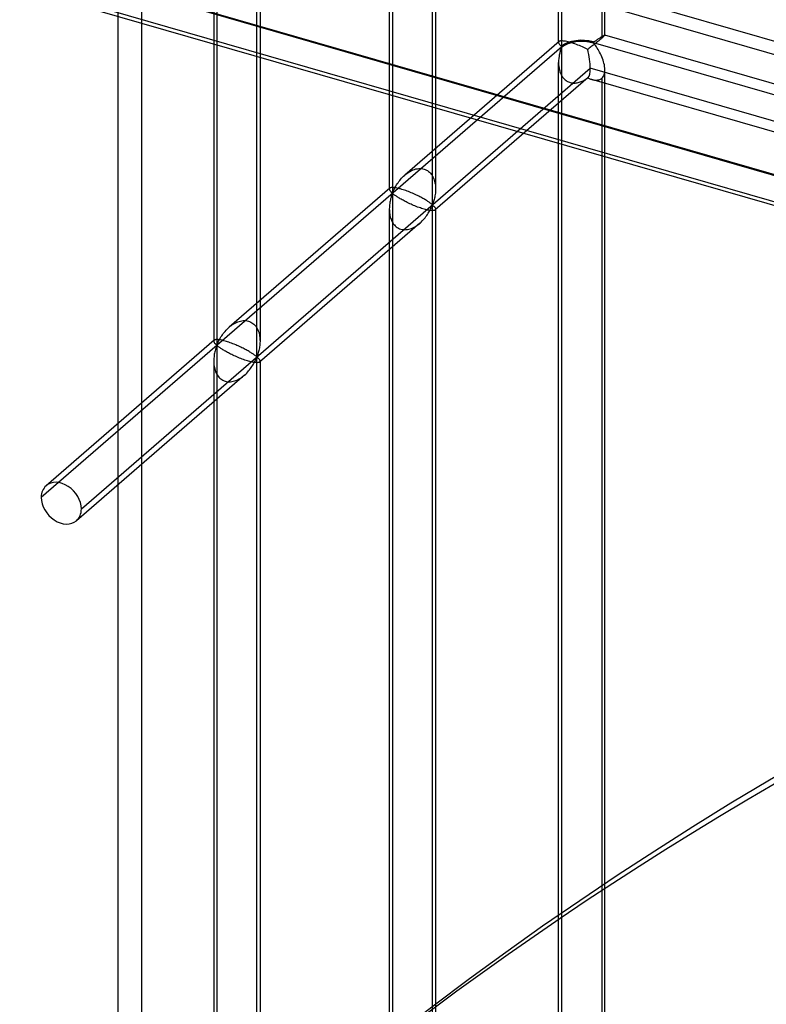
# Model space of a CAD drawing. Header units: millimetres. Extents: x -766 to 748, y -857 to 897.
# Tile 35 of 87: x -493 to -413, y 497 to 603. Entities that reach past the tile are written whole.
import ezdxf

# ---------------------------------------------------------------- set-up
doc = ezdxf.new("R2010")
doc.units = ezdxf.units.MM
doc.layers.add('MAIN-1', color=7, linetype='Continuous')
doc.layers.add('MAIN-2', color=7, linetype='Continuous')

msp = doc.modelspace()

# ---------------------------------------------------------------- linework, layer by layer
at = {"layer": 'MAIN-1'}
for p, q in [((497.56, 338.45), (-697.56, 683.45)), ((-680.24, 661.13), (480.24, 326.13))]:
    msp.add_line(p, q, dxfattribs=at)
at = {"layer": 'MAIN-2'}
for p, q in [((-480.24, 834.34), (-480.24, -326.13)), ((-482.74, -328.3), (-482.74, 832.17)), ((-434.81, 600.45), (-434.81, 796.63)), ((-435.15, 600.85), (-435.15, 794.98)), ((-430.15, 601.64), (-430.15, 794.19)), ((-430.48, 793.27), (-430.48, 601.31)), ((-453.11, 780.78), (-453.11, 584.6)), ((-453.45, 779.13), (-453.45, 585)), ((-448.78, 583.35), (-448.78, 779.53)), ((-448.45, 779.13), (-448.45, 585)), ((-472.09, 764.35), (-472.09, 568.17)), ((-467.76, 566.92), (-467.76, 763.1)), ((-472.42, 762.7), (-472.42, 568.57)), ((-467.42, 762.7), (-467.42, 568.57)), ((495.73, 337.54), (-690.73, 680.04)), ((482.74, 328.3), (-677.74, 663.3)), ((481.31, 328.63), (-674.83, 662.38)), ((-674.06, 658.93), (482.09, 325.18)), ((-430.81, 601.26), (-430.76, 601.29)), ((-430.76, 601.29), (-430.71, 601.32)), ((-430.71, 601.32), (-430.67, 601.35)), ((-430.67, 601.35), (-430.62, 601.38)), ((-430.62, 601.38), (-430.58, 601.41)), ((-430.58, 601.41), (-430.53, 601.44)), ((-430.48, 601.31), (-430.54, 601.26)), ((-430.53, 601.44), (-430.49, 601.47)), ((-430.49, 601.47), (-430.45, 601.49)), ((-430.42, 601.36), (-430.48, 601.31)), ((-430.45, 601.49), (-430.41, 601.52)), ((-430.37, 601.4), (-430.42, 601.36)), ((-430.41, 601.52), (-430.38, 601.54)), ((-430.38, 601.54), (-430.34, 601.56)), ((-430.32, 601.45), (-430.37, 601.4)), ((-430.34, 601.56), (-430.31, 601.58)), ((-430.28, 601.49), (-430.32, 601.45)), ((-430.31, 601.58), (-430.28, 601.59)), ((-430.28, 601.59), (-430.25, 601.61)), ((-430.24, 601.52), (-430.28, 601.49)), ((-430.25, 601.61), (-430.23, 601.62)), ((-430.21, 601.55), (-430.24, 601.52)), ((-430.23, 601.62), (-430.21, 601.63)), ((-430.21, 601.63), (-430.19, 601.64)), ((-430.19, 601.58), (-430.21, 601.55)), ((-430.19, 601.64), (-430.18, 601.64)), ((-430.17, 601.6), (-430.19, 601.58)), ((-430.18, 601.64), (-430.16, 601.65)), ((-430.16, 601.62), (-430.17, 601.6)), ((-430.16, 601.65), (-430.15, 601.65)), ((-430.15, 601.63), (-430.16, 601.62)), ((-430.15, 601.65), (-430.15, 601.65)), ((-430.15, 601.65), (-430.15, 601.65)), ((-430.15, 601.65), (-430.15, 601.65)), ((-430.15, 601.65), (-430.15, 601.64)), ((-384.68, 588.52), (-430.15, 601.65)), ((-430.15, 601.64), (-430.15, 601.64)), ((-430.15, 601.64), (-430.15, 601.64)), ((-430.15, 601.64), (-430.15, 601.63)), ((-434.81, 600.39), (-491.06, 551.68)), ((-435.1, 600.95), (-451.77, 586.51)), ((-435.14, 600.88), (-435.15, 600.86)), ((-435.15, 600.86), (-435.15, 600.84)), ((-435.15, 600.84), (-435.14, 600.8)), ((-435.13, 600.91), (-435.14, 600.9)), ((-435.14, 600.9), (-435.14, 600.88)), ((-435.14, 600.8), (-435.13, 600.76)), ((-435.12, 600.93), (-435.13, 600.91)), ((-435.13, 600.76), (-435.11, 600.73)), ((-435.1, 600.95), (-435.12, 600.93)), ((-435.11, 600.73), (-435.08, 600.69)), ((-435.07, 600.97), (-435.1, 600.95)), ((-435.08, 600.69), (-435.06, 600.64)), ((-435.04, 600.98), (-435.07, 600.97)), ((-435.06, 600.64), (-435.02, 600.6)), ((-434.99, 601), (-435.04, 600.98)), ((-435.02, 600.6), (-434.99, 600.56)), ((-434.94, 601.01), (-434.99, 601)), ((-434.99, 600.56), (-434.95, 600.52)), ((-434.95, 600.52), (-434.91, 600.49)), ((-434.87, 601.01), (-434.94, 601.01)), ((-434.91, 600.49), (-434.87, 600.46)), ((-434.85, 600.26), (-434.88, 600.19)), ((-434.79, 601.02), (-434.87, 601.01)), ((-434.87, 600.46), (-434.81, 600.45)), ((-434.81, 600.33), (-434.85, 600.26)), ((-434.81, 404.15), (-434.81, 600.33)), ((-434.71, 601.01), (-434.79, 601.02)), ((-434.61, 601), (-434.71, 601.01)), ((-434.51, 600.99), (-434.61, 601)), ((-434.39, 600.97), (-434.51, 600.99)), ((-434.27, 600.94), (-434.39, 600.97)), ((-434.13, 600.91), (-434.27, 600.94)), ((-434, 600.88), (-434.13, 600.91)), ((-433.85, 600.83), (-434, 600.88)), ((-433.7, 600.79), (-433.85, 600.83)), ((-433.55, 600.74), (-433.7, 600.79)), ((-433.39, 600.68), (-433.55, 600.74)), ((-433.23, 600.62), (-433.39, 600.68)), ((-433.06, 600.56), (-433.23, 600.62)), ((-432.9, 600.5), (-433.06, 600.56)), ((-432.74, 600.43), (-432.9, 600.5)), ((-432.58, 600.36), (-432.74, 600.43)), ((-432.43, 600.29), (-432.58, 600.36)), ((-432.28, 600.23), (-432.43, 600.29)), ((-432.14, 600.16), (-432.28, 600.23)), ((-431.83, 600.22), (-431.91, 600.16)), ((-431.74, 600.29), (-431.83, 600.22)), ((-431.65, 600.36), (-431.74, 600.29)), ((-431.56, 600.43), (-431.65, 600.36)), ((-431.47, 600.5), (-431.56, 600.43)), ((-431.38, 600.57), (-431.47, 600.5)), ((-431.4, 600.91), (-431.33, 600.92)), ((-431.4, 600.85), (746.4, 260.85)), ((-431.3, 600.7), (-431.4, 600.79)), ((-431.29, 600.64), (-431.38, 600.57)), ((-431.33, 600.92), (-431.29, 600.94)), ((-431.22, 600.59), (-431.3, 600.7)), ((-431.29, 600.94), (-431.24, 600.97)), ((-431.21, 600.71), (-431.29, 600.64)), ((-431.24, 600.97), (-431.2, 601)), ((-431.13, 600.48), (-431.22, 600.59)), ((-431.12, 600.78), (-431.21, 600.71)), ((-431.2, 601), (-431.15, 601.03)), ((-431.15, 601.03), (-431.1, 601.06)), ((-431.05, 600.36), (-431.13, 600.48)), ((-431.04, 600.84), (-431.12, 600.78)), ((-431.1, 601.06), (-431.05, 601.09)), ((-431.05, 601.09), (-431.01, 601.13)), ((-430.97, 600.22), (-431.05, 600.36)), ((-430.96, 600.91), (-431.04, 600.84)), ((-431.01, 601.13), (-430.96, 601.16)), ((-430.88, 600.08), (-430.97, 600.22)), ((-430.96, 601.16), (-430.91, 601.19)), ((-430.88, 600.97), (-430.96, 600.91)), ((-430.91, 601.19), (-430.86, 601.23)), ((-430.81, 601.03), (-430.88, 600.97)), ((-430.86, 601.23), (-430.81, 601.26)), ((-430.73, 601.09), (-430.81, 601.03)), ((-430.66, 601.15), (-430.73, 601.09)), ((-430.6, 601.21), (-430.66, 601.15)), ((-430.54, 601.26), (-430.6, 601.21)), ((-435.12, 599.17), (-435.13, 599.06)), ((-435.1, 599.27), (-435.12, 599.17)), ((-435.09, 599.38), (-435.1, 599.27)), ((-435.07, 599.48), (-435.09, 599.38)), ((-435.05, 599.58), (-435.07, 599.48)), ((-435.03, 599.68), (-435.05, 599.58)), ((-435.01, 599.77), (-435.03, 599.68)), ((-434.98, 599.86), (-435.01, 599.77)), ((-434.96, 599.95), (-434.98, 599.86)), ((-434.93, 600.04), (-434.96, 599.95)), ((-434.91, 600.12), (-434.93, 600.04)), ((-434.88, 600.19), (-434.91, 600.12)), ((-432, 600.09), (-432.14, 600.16)), ((-431.91, 600.16), (-432, 600.09)), ((-430.79, 599.93), (-430.88, 600.08)), ((-430.71, 599.78), (-430.79, 599.93)), ((-430.63, 599.62), (-430.71, 599.78)), ((-430.55, 599.46), (-430.63, 599.62)), ((-430.48, 599.29), (-430.55, 599.46)), ((-430.41, 599.12), (-430.48, 599.29)), ((-435.14, 598.84), (-435.15, 598.73)), ((-435.15, 598.73), (-435.15, 598.62)), ((-435.15, 404.55), (-435.15, 598.68)), ((-435.15, 598.62), (-435.14, 598.51)), ((-435.13, 599.06), (-435.14, 598.95)), ((-435.14, 598.95), (-435.14, 598.84)), ((-435.14, 598.51), (-435.14, 598.41)), ((-435.14, 598.41), (-435.13, 598.3)), ((-435.13, 598.3), (-435.11, 598.2)), ((-435.11, 598.2), (-435.1, 598.09)), ((-435.1, 598.09), (-435.08, 597.99)), ((-430.34, 598.94), (-430.41, 599.12)), ((-430.29, 598.77), (-430.34, 598.94)), ((-430.24, 598.6), (-430.29, 598.77)), ((-430.2, 598.42), (-430.24, 598.6)), ((-430.17, 598.25), (-430.2, 598.42)), ((-430.16, 598.07), (-430.17, 598.25)), ((-430.15, 597.9), (-430.16, 598.07)), ((-486.73, 550.43), (-431.73, 598.06)), ((-431.96, 597.06), (-448.49, 582.74)), ((-435.08, 597.99), (-435.05, 597.88)), ((-435.05, 597.88), (-435.03, 597.78)), ((-435.03, 597.78), (-435, 597.68)), ((-435, 597.68), (-434.96, 597.58)), ((-434.96, 597.58), (-434.92, 597.48)), ((-434.92, 597.48), (-434.87, 597.38)), ((-434.87, 597.38), (-434.82, 597.29)), ((-434.82, 597.29), (-434.77, 597.19)), ((-434.77, 597.19), (-434.71, 597.11)), ((-434.71, 597.11), (-434.65, 597.02)), ((-434.65, 597.02), (-434.58, 596.94)), ((-432.09, 596.96), (-432, 597.03)), ((-432, 597.03), (-431.93, 596.99)), ((697.56, 272.06), (-431.73, 598.06)), ((-430.48, 596.98), (-430.38, 597.08)), ((-430.38, 597.08), (-430.29, 597.21)), ((-430.29, 597.21), (-430.23, 597.36)), ((-430.23, 597.36), (-430.18, 597.53)), ((-430.18, 597.53), (-430.16, 597.71)), ((-430.16, 597.71), (-430.15, 597.9)), ((-430.15, 405.34), (-430.15, 597.89)), ((-434.58, 596.94), (-434.5, 596.87)), ((-434.5, 596.87), (-434.43, 596.8)), ((-434.43, 596.8), (-434.34, 596.74)), ((-434.34, 596.74), (-434.26, 596.68)), ((-434.26, 596.68), (-434.17, 596.63)), ((-434.17, 596.63), (-434.08, 596.58)), ((-434.08, 596.58), (-433.98, 596.55)), ((-433.98, 596.55), (-433.88, 596.51)), ((-433.88, 596.51), (-433.78, 596.49)), ((-433.78, 596.49), (-433.68, 596.47)), ((-433.68, 596.47), (-433.57, 596.46)), ((-433.57, 596.46), (-433.47, 596.46)), ((-433.47, 596.46), (-433.36, 596.46)), ((-433.36, 596.46), (-433.25, 596.47)), ((-433.25, 596.47), (-433.14, 596.49)), ((-433.14, 596.49), (-433.03, 596.51)), ((-433.03, 596.51), (-432.92, 596.54)), ((-432.92, 596.54), (-432.81, 596.58)), ((-432.81, 596.58), (-432.7, 596.62)), ((-432.7, 596.62), (-432.59, 596.66)), ((-432.59, 596.66), (-432.49, 596.71)), ((-432.49, 596.71), (-432.39, 596.77)), ((-432.39, 596.77), (-432.29, 596.83)), ((-432.29, 596.83), (-432.19, 596.89)), ((-432.19, 596.89), (-432.09, 596.96)), ((-431.93, 596.99), (-431.85, 596.96)), ((-431.85, 596.96), (-431.77, 596.92)), ((-431.77, 596.92), (-431.7, 596.89)), ((-431.7, 596.89), (-431.62, 596.87)), ((-431.62, 596.87), (-431.54, 596.84)), ((-431.54, 596.84), (-431.45, 596.82)), ((-386.07, 583.72), (-431.54, 596.84)), ((-431.45, 596.82), (-431.35, 596.8)), ((-431.35, 596.8), (-431.26, 596.78)), ((-431.26, 596.78), (-431.17, 596.78)), ((-431.17, 596.78), (-431.08, 596.77)), ((-431.08, 596.77), (-430.99, 596.78)), ((-430.99, 596.78), (-430.91, 596.79)), ((-430.91, 596.79), (-430.83, 596.8)), ((-430.83, 596.8), (-430.75, 596.82)), ((-430.75, 596.82), (-430.68, 596.85)), ((-430.68, 596.85), (-430.61, 596.89)), ((-430.61, 596.89), (-430.54, 596.93)), ((-430.54, 596.93), (-430.48, 596.98)), ((-430.48, 596.98), (-430.48, 405.01)), ((-452.01, 586.29), (-451.9, 586.4)), ((-451.9, 586.4), (-451.78, 586.5)), ((-451.78, 586.5), (-451.66, 586.6)), ((-451.66, 586.6), (-451.54, 586.7)), ((-451.54, 586.7), (-451.41, 586.79)), ((-451.41, 586.79), (-451.28, 586.87)), ((-451.28, 586.87), (-451.14, 586.95)), ((-451.14, 586.95), (-451, 587.02)), ((-451, 587.02), (-450.85, 587.08)), ((-450.85, 587.08), (-450.71, 587.13)), ((-450.71, 587.13), (-450.56, 587.17)), ((-450.56, 587.17), (-450.41, 587.2)), ((-450.41, 587.2), (-450.26, 587.22)), ((-450.26, 587.22), (-450.11, 587.22)), ((-450.11, 587.22), (-449.97, 587.22)), ((-449.97, 587.22), (-449.83, 587.2)), ((-449.83, 587.2), (-449.69, 587.16)), ((-449.69, 587.16), (-449.56, 587.12)), ((-449.56, 587.12), (-449.44, 587.06)), ((-449.44, 587.06), (-449.32, 586.99)), ((-449.32, 586.99), (-449.2, 586.91)), ((-449.2, 586.91), (-449.1, 586.82)), ((-449.1, 586.82), (-449, 586.72)), ((-449, 586.72), (-448.91, 586.61)), ((-448.91, 586.61), (-448.83, 586.49)), ((-448.83, 586.49), (-448.76, 586.37)), ((-448.76, 586.37), (-448.69, 586.24)), ((-452.8, 585.21), (-452.73, 585.33)), ((-452.73, 585.33), (-452.66, 585.45)), ((-452.66, 585.45), (-452.58, 585.57)), ((-452.58, 585.57), (-452.5, 585.69)), ((-452.5, 585.69), (-452.41, 585.81)), ((-452.41, 585.81), (-452.32, 585.93)), ((-452.32, 585.93), (-452.22, 586.05)), ((-452.22, 586.05), (-452.12, 586.17)), ((-452.12, 586.17), (-452.01, 586.29)), ((-448.69, 586.24), (-448.63, 586.1)), ((-448.63, 586.1), (-448.59, 585.97)), ((-448.59, 585.97), (-448.55, 585.83)), ((-448.55, 585.83), (-448.52, 585.69)), ((-448.52, 585.69), (-448.49, 585.55)), ((-448.49, 585.55), (-448.47, 585.41)), ((-448.47, 585.41), (-448.46, 585.26)), ((-453.4, 585.1), (-470.74, 570.08)), ((-453.44, 585.03), (-453.45, 585.01)), ((-453.45, 585.01), (-453.45, 585)), ((-453.45, 585), (-453.44, 584.96)), ((-453.43, 585.07), (-453.44, 585.05)), ((-453.44, 585.05), (-453.44, 585.03)), ((-453.44, 584.96), (-453.43, 584.93)), ((-453.42, 585.08), (-453.43, 585.07)), ((-453.43, 584.93), (-453.42, 584.9)), ((-453.4, 585.1), (-453.42, 585.08)), ((-453.42, 584.9), (-453.4, 584.87)), ((-453.38, 585.12), (-453.4, 585.1)), ((-453.4, 584.87), (-453.38, 584.83)), ((-453.35, 585.13), (-453.38, 585.12)), ((-453.38, 584.83), (-453.35, 584.8)), ((-453.31, 585.15), (-453.35, 585.13)), ((-453.35, 584.8), (-453.33, 584.76)), ((-453.33, 584.76), (-453.3, 584.73)), ((-453.26, 585.16), (-453.31, 585.15)), ((-453.3, 584.73), (-453.26, 584.69)), ((-453.21, 585.16), (-453.26, 585.16)), ((-453.26, 584.69), (-453.23, 584.66)), ((-453.23, 584.66), (-453.2, 584.63)), ((-453.2, 584.29), (-453.23, 584.19)), ((-453.14, 585.17), (-453.21, 585.16)), ((-453.2, 584.63), (-453.16, 584.6)), ((-453.16, 584.39), (-453.2, 584.29)), ((-453.16, 584.6), (-453.11, 584.6)), ((-453.11, 584.48), (-453.16, 584.39)), ((-453.07, 585.17), (-453.14, 585.17)), ((-453.11, 584.6), (-453.06, 584.69)), ((-453.06, 584.48), (-453.11, 584.48)), ((-453.11, 584.48), (-453.11, 388.3)), ((-452.99, 585.16), (-453.07, 585.17)), ((-453.06, 584.69), (-453.02, 584.78)), ((-453.02, 584.45), (-453.06, 584.48)), ((-453.02, 584.78), (-452.97, 584.88)), ((-452.97, 584.42), (-453.02, 584.45)), ((-452.9, 585.15), (-452.99, 585.16)), ((-452.97, 584.88), (-452.92, 584.99)), ((-452.93, 584.39), (-452.97, 584.42)), ((-452.87, 584.35), (-452.93, 584.39)), ((-452.92, 584.99), (-452.86, 585.1)), ((-452.8, 585.14), (-452.9, 585.15)), ((-452.81, 584.31), (-452.87, 584.35)), ((-452.86, 585.1), (-452.8, 585.21)), ((-452.75, 584.26), (-452.81, 584.31)), ((-452.7, 585.12), (-452.8, 585.14)), ((-452.68, 584.22), (-452.75, 584.26)), ((-452.59, 585.1), (-452.7, 585.12)), ((-452.47, 585.07), (-452.59, 585.1)), ((-452.35, 585.04), (-452.47, 585.07)), ((-452.22, 585.01), (-452.35, 585.04)), ((-452.08, 584.97), (-452.22, 585.01)), ((-451.95, 584.92), (-452.08, 584.97)), ((-451.81, 584.88), (-451.95, 584.92)), ((-451.66, 584.83), (-451.81, 584.88)), ((-451.51, 584.77), (-451.66, 584.83)), ((-451.37, 584.72), (-451.51, 584.77)), ((-451.22, 584.66), (-451.37, 584.72)), ((-451.08, 584.6), (-451.22, 584.66)), ((-450.93, 584.54), (-451.08, 584.6)), ((-450.79, 584.47), (-450.93, 584.54)), ((-450.65, 584.41), (-450.79, 584.47)), ((-450.52, 584.35), (-450.65, 584.41)), ((-450.39, 584.29), (-450.52, 584.35)), ((-450.27, 584.23), (-450.39, 584.29)), ((-448.51, 584.26), (-448.54, 584.13)), ((-448.49, 584.4), (-448.51, 584.26)), ((-448.47, 584.54), (-448.49, 584.4)), ((-448.46, 584.68), (-448.47, 584.54)), ((-448.46, 585.26), (-448.45, 585.12)), ((-448.45, 584.83), (-448.46, 584.68)), ((-448.45, 585.12), (-448.45, 584.97)), ((-448.45, 584.97), (-448.45, 584.83)), ((-453.42, 583.3), (-453.43, 583.15)), ((-453.4, 583.44), (-453.42, 583.3)), ((-453.38, 583.57), (-453.4, 583.44)), ((-453.35, 583.71), (-453.38, 583.57)), ((-453.33, 583.84), (-453.35, 583.71)), ((-453.3, 583.96), (-453.33, 583.84)), ((-453.26, 584.08), (-453.3, 583.96)), ((-453.23, 584.19), (-453.26, 584.08)), ((-452.61, 584.17), (-452.68, 584.22)), ((-452.53, 584.12), (-452.61, 584.17)), ((-452.45, 584.07), (-452.53, 584.12)), ((-452.36, 584.01), (-452.45, 584.07)), ((-452.27, 583.96), (-452.36, 584.01)), ((-452.17, 583.9), (-452.27, 583.96)), ((-452.07, 583.84), (-452.17, 583.9)), ((-451.96, 583.79), (-452.07, 583.84)), ((-451.85, 583.73), (-451.96, 583.79)), ((-451.74, 583.67), (-451.85, 583.73)), ((-451.62, 583.61), (-451.74, 583.67)), ((-451.5, 583.55), (-451.62, 583.61)), ((-451.37, 583.48), (-451.5, 583.55)), ((-451.24, 583.42), (-451.37, 583.48)), ((-451.1, 583.36), (-451.24, 583.42)), ((-450.96, 583.3), (-451.1, 583.36)), ((-450.82, 583.24), (-450.96, 583.3)), ((-450.67, 583.18), (-450.82, 583.24)), ((-450.53, 583.12), (-450.67, 583.18)), ((-450.15, 584.17), (-450.27, 584.23)), ((-450.04, 584.11), (-450.15, 584.17)), ((-449.93, 584.05), (-450.04, 584.11)), ((-449.82, 583.99), (-449.93, 584.05)), ((-449.72, 583.93), (-449.82, 583.99)), ((-449.62, 583.88), (-449.72, 583.93)), ((-449.53, 583.82), (-449.62, 583.88)), ((-449.44, 583.77), (-449.53, 583.82)), ((-449.36, 583.72), (-449.44, 583.77)), ((-449.28, 583.67), (-449.36, 583.72)), ((-449.21, 583.62), (-449.28, 583.67)), ((-449.14, 583.57), (-449.21, 583.62)), ((-449.08, 583.53), (-449.14, 583.57)), ((-449.02, 583.49), (-449.08, 583.53)), ((-448.97, 583.45), (-449.02, 583.49)), ((-448.92, 583.41), (-448.97, 583.45)), ((-448.88, 583.38), (-448.92, 583.41)), ((-448.83, 583.35), (-448.88, 583.38)), ((-448.78, 583.35), (-448.83, 583.35)), ((-448.83, 583.14), (-448.78, 583.23)), ((-448.73, 583.44), (-448.78, 583.35)), ((-448.78, 583.23), (-448.73, 583.23)), ((-448.78, 387.05), (-448.78, 583.23)), ((-448.7, 583.54), (-448.73, 583.44)), ((-448.73, 583.23), (-448.7, 583.2)), ((-448.66, 583.64), (-448.7, 583.54)), ((-448.7, 583.2), (-448.66, 583.17)), ((-448.63, 583.76), (-448.66, 583.64)), ((-448.66, 583.17), (-448.63, 583.14)), ((-448.6, 583.87), (-448.63, 583.76)), ((-448.57, 584), (-448.6, 583.87)), ((-448.54, 584.13), (-448.57, 584)), ((-453.44, 583.01), (-453.45, 582.86)), ((-453.45, 582.86), (-453.44, 582.71)), ((-453.45, 582.83), (-453.45, 388.7)), ((-453.43, 583.15), (-453.44, 583.01)), ((-453.44, 582.71), (-453.44, 582.57)), ((-453.44, 582.57), (-453.42, 582.43)), ((-453.42, 582.43), (-453.4, 582.28)), ((-453.4, 582.28), (-453.38, 582.14)), ((-453.38, 582.14), (-453.35, 582.01)), ((-450.38, 583.06), (-450.53, 583.12)), ((-450.23, 583.01), (-450.38, 583.06)), ((-450.09, 582.96), (-450.23, 583.01)), ((-449.95, 582.91), (-450.09, 582.96)), ((-449.81, 582.87), (-449.95, 582.91)), ((-449.68, 582.83), (-449.81, 582.87)), ((-449.55, 582.79), (-449.68, 582.83)), ((-449.42, 582.76), (-449.55, 582.79)), ((-449.48, 582.02), (-449.39, 582.14)), ((-449.31, 582.73), (-449.42, 582.76)), ((-449.39, 582.14), (-449.31, 582.26)), ((-449.19, 582.71), (-449.31, 582.73)), ((-449.31, 582.26), (-449.23, 582.38)), ((-449.23, 582.38), (-449.16, 582.5)), ((-449.09, 582.69), (-449.19, 582.71)), ((-449.16, 582.5), (-449.09, 582.62)), ((-449.09, 582.62), (-449.03, 582.73)), ((-448.99, 582.68), (-449.09, 582.69)), ((-449.03, 582.73), (-448.98, 582.84)), ((-448.91, 582.67), (-448.99, 582.68)), ((-448.98, 582.84), (-448.93, 582.95)), ((-448.93, 582.95), (-448.88, 583.05)), ((-448.82, 582.67), (-448.91, 582.67)), ((-448.88, 583.05), (-448.83, 583.14)), ((-448.75, 582.67), (-448.82, 582.67)), ((-448.69, 582.67), (-448.75, 582.67)), ((-448.63, 582.68), (-448.69, 582.67)), ((-448.63, 583.14), (-448.6, 583.11)), ((-448.59, 582.69), (-448.63, 582.68)), ((-448.6, 583.11), (-448.57, 583.07)), ((-448.55, 582.7), (-448.59, 582.69)), ((-448.57, 583.07), (-448.54, 583.04)), ((-448.52, 582.72), (-448.55, 582.7)), ((-448.54, 583.04), (-448.51, 583)), ((-448.49, 582.74), (-448.52, 582.72)), ((-448.51, 583), (-448.49, 582.97)), ((-448.49, 582.97), (-448.47, 582.93)), ((-448.48, 582.75), (-448.49, 582.74)), ((-448.47, 582.77), (-448.48, 582.75)), ((-448.47, 582.93), (-448.46, 582.9)), ((-448.46, 582.78), (-448.47, 582.77)), ((-448.46, 582.9), (-448.45, 582.87)), ((-448.45, 582.8), (-448.46, 582.78)), ((-448.45, 582.87), (-448.45, 582.84)), ((-448.45, 582.84), (-448.45, 582.82)), ((-448.45, 582.83), (-448.45, 388.7)), ((-448.45, 582.82), (-448.45, 582.8)), ((-450.13, 581.32), (-467.47, 566.3)), ((-453.35, 582.01), (-453.31, 581.87)), ((-453.31, 581.87), (-453.26, 581.73)), ((-453.26, 581.73), (-453.2, 581.6)), ((-453.2, 581.6), (-453.14, 581.47)), ((-453.14, 581.47), (-453.07, 581.34)), ((-453.07, 581.34), (-452.98, 581.22)), ((-452.98, 581.22), (-452.89, 581.12)), ((-452.89, 581.12), (-452.8, 581.01)), ((-450.62, 580.96), (-450.48, 581.05)), ((-450.48, 581.05), (-450.36, 581.14)), ((-450.36, 581.14), (-450.23, 581.23)), ((-450.23, 581.23), (-450.12, 581.33)), ((-450.12, 581.33), (-450, 581.44)), ((-450, 581.44), (-449.89, 581.55)), ((-449.89, 581.55), (-449.78, 581.66)), ((-449.78, 581.66), (-449.67, 581.78)), ((-449.67, 581.78), (-449.57, 581.9)), ((-449.57, 581.9), (-449.48, 582.02)), ((-452.8, 581.01), (-452.69, 580.92)), ((-452.69, 580.92), (-452.58, 580.84)), ((-452.58, 580.84), (-452.46, 580.77)), ((-452.46, 580.77), (-452.33, 580.72)), ((-452.33, 580.72), (-452.2, 580.67)), ((-452.2, 580.67), (-452.06, 580.64)), ((-452.06, 580.64), (-451.92, 580.62)), ((-451.92, 580.62), (-451.78, 580.61)), ((-451.78, 580.61), (-451.63, 580.62)), ((-451.63, 580.62), (-451.48, 580.63)), ((-451.48, 580.63), (-451.34, 580.66)), ((-451.34, 580.66), (-451.19, 580.7)), ((-451.19, 580.7), (-451.04, 580.75)), ((-451.04, 580.75), (-450.9, 580.81)), ((-450.9, 580.81), (-450.75, 580.88)), ((-450.75, 580.88), (-450.62, 580.96)), ((-470.39, 570.35), (-470.25, 570.44)), ((-470.25, 570.44), (-470.11, 570.52)), ((-470.11, 570.52), (-469.97, 570.59)), ((-469.97, 570.59), (-469.83, 570.65)), ((-469.83, 570.65), (-469.68, 570.7)), ((-469.68, 570.7), (-469.53, 570.74)), ((-469.53, 570.74), (-469.38, 570.77)), ((-469.38, 570.77), (-469.24, 570.79)), ((-469.24, 570.79), (-469.09, 570.79)), ((-469.09, 570.79), (-468.95, 570.78)), ((-468.95, 570.78), (-468.81, 570.76)), ((-468.81, 570.76), (-468.67, 570.73)), ((-468.67, 570.73), (-468.54, 570.69)), ((-468.54, 570.69), (-468.41, 570.63)), ((-468.41, 570.63), (-468.29, 570.56)), ((-468.29, 570.56), (-468.18, 570.48)), ((-468.18, 570.48), (-468.07, 570.39)), ((-471.48, 569.26), (-471.39, 569.38)), ((-471.39, 569.38), (-471.29, 569.5)), ((-471.29, 569.5), (-471.2, 569.62)), ((-471.2, 569.62), (-471.09, 569.74)), ((-471.09, 569.74), (-470.98, 569.85)), ((-470.98, 569.85), (-470.87, 569.97)), ((-470.87, 569.97), (-470.75, 570.07)), ((-470.75, 570.07), (-470.63, 570.17)), ((-470.63, 570.17), (-470.51, 570.26)), ((-470.51, 570.26), (-470.39, 570.35)), ((-468.07, 570.39), (-467.97, 570.29)), ((-467.97, 570.29), (-467.88, 570.18)), ((-467.88, 570.18), (-467.8, 570.06)), ((-467.8, 570.06), (-467.73, 569.93)), ((-467.73, 569.93), (-467.67, 569.8)), ((-467.67, 569.8), (-467.61, 569.67)), ((-467.61, 569.67), (-467.56, 569.53)), ((-467.56, 569.53), (-467.52, 569.4)), ((-467.52, 569.4), (-467.49, 569.26)), ((-472.38, 568.67), (-490.53, 552.94)), ((-472.41, 568.62), (-472.42, 568.6)), ((-472.42, 568.6), (-472.42, 568.58)), ((-472.42, 568.58), (-472.42, 568.56)), ((-472.42, 568.56), (-472.42, 568.53)), ((-472.42, 568.53), (-472.41, 568.5)), ((-472.4, 568.63), (-472.41, 568.62)), ((-472.41, 568.5), (-472.39, 568.47)), ((-472.39, 568.65), (-472.4, 568.63)), ((-472.38, 568.66), (-472.39, 568.65)), ((-472.39, 568.47), (-472.38, 568.43)), ((-472.35, 568.68), (-472.38, 568.66)), ((-472.38, 568.43), (-472.36, 568.4)), ((-472.36, 568.4), (-472.33, 568.36)), ((-472.32, 568.7), (-472.35, 568.68)), ((-472.33, 568.36), (-472.3, 568.33)), ((-472.28, 568.71), (-472.32, 568.7)), ((-472.3, 568.33), (-472.27, 568.29)), ((-472.24, 568.72), (-472.28, 568.71)), ((-472.27, 568.29), (-472.24, 568.26)), ((-472.18, 568.73), (-472.24, 568.72)), ((-472.12, 568.73), (-472.18, 568.73)), ((-472.04, 568.73), (-472.12, 568.73)), ((-471.96, 568.73), (-472.04, 568.73)), ((-472.03, 568.26), (-471.99, 568.35)), ((-471.99, 568.35), (-471.94, 568.45)), ((-471.88, 568.72), (-471.96, 568.73)), ((-471.94, 568.45), (-471.89, 568.56)), ((-471.89, 568.56), (-471.84, 568.67)), ((-471.78, 568.71), (-471.88, 568.72)), ((-471.84, 568.67), (-471.78, 568.78)), ((-471.78, 568.78), (-471.71, 568.9)), ((-471.68, 568.69), (-471.78, 568.71)), ((-471.71, 568.9), (-471.64, 569.02)), ((-471.56, 568.67), (-471.68, 568.69)), ((-471.64, 569.02), (-471.56, 569.14)), ((-471.56, 569.14), (-471.48, 569.26)), ((-471.45, 568.64), (-471.56, 568.67)), ((-471.32, 568.61), (-471.45, 568.64)), ((-471.19, 568.57), (-471.32, 568.61)), ((-471.06, 568.53), (-471.19, 568.57)), ((-470.92, 568.49), (-471.06, 568.53)), ((-470.78, 568.44), (-470.92, 568.49)), ((-470.64, 568.39), (-470.78, 568.44)), ((-470.49, 568.34), (-470.64, 568.39)), ((-470.34, 568.28), (-470.49, 568.34)), ((-470.2, 568.22), (-470.34, 568.28)), ((-467.49, 569.26), (-467.46, 569.12)), ((-467.46, 569.12), (-467.45, 568.97)), ((-467.45, 568.97), (-467.43, 568.83)), ((-467.43, 568.39), (-467.44, 568.25)), ((-467.43, 568.83), (-467.43, 568.69)), ((-467.43, 568.69), (-467.42, 568.54)), ((-467.42, 568.54), (-467.43, 568.39)), ((-472.33, 567.27), (-472.36, 567.14)), ((-472.3, 567.4), (-472.33, 567.27)), ((-472.27, 567.53), (-472.3, 567.4)), ((-472.24, 567.65), (-472.27, 567.53)), ((-472.24, 568.26), (-472.21, 568.23)), ((-472.21, 567.76), (-472.24, 567.65)), ((-472.21, 568.23), (-472.17, 568.2)), ((-472.17, 567.86), (-472.21, 567.76)), ((-472.17, 568.2), (-472.14, 568.17)), ((-472.14, 567.96), (-472.17, 567.86)), ((-472.14, 568.17), (-472.09, 568.17)), ((-472.09, 568.05), (-472.14, 567.96)), ((-472.09, 568.17), (-472.03, 568.26)), ((-472.04, 568.05), (-472.09, 568.05)), ((-472.09, 568.05), (-472.09, 371.87)), ((-471.99, 568.02), (-472.04, 568.05)), ((-471.95, 567.99), (-471.99, 568.02)), ((-471.9, 567.95), (-471.95, 567.99)), ((-471.85, 567.91), (-471.9, 567.95)), ((-471.79, 567.87), (-471.85, 567.91)), ((-471.73, 567.83), (-471.79, 567.87)), ((-471.66, 567.78), (-471.73, 567.83)), ((-471.59, 567.74), (-471.66, 567.78)), ((-471.51, 567.69), (-471.59, 567.74)), ((-471.43, 567.63), (-471.51, 567.69)), ((-471.34, 567.58), (-471.43, 567.63)), ((-471.25, 567.53), (-471.34, 567.58)), ((-471.15, 567.47), (-471.25, 567.53)), ((-471.05, 567.41), (-471.15, 567.47)), ((-470.94, 567.35), (-471.05, 567.41)), ((-470.83, 567.29), (-470.94, 567.35)), ((-470.71, 567.23), (-470.83, 567.29)), ((-470.6, 567.17), (-470.71, 567.23)), ((-470.05, 568.16), (-470.2, 568.22)), ((-469.91, 568.1), (-470.05, 568.16)), ((-469.77, 568.04), (-469.91, 568.1)), ((-469.63, 567.98), (-469.77, 568.04)), ((-469.5, 567.92), (-469.63, 567.98)), ((-469.37, 567.85), (-469.5, 567.92)), ((-469.25, 567.79), (-469.37, 567.85)), ((-469.13, 567.73), (-469.25, 567.79)), ((-469.02, 567.67), (-469.13, 567.73)), ((-468.9, 567.62), (-469.02, 567.67)), ((-468.8, 567.56), (-468.9, 567.62)), ((-468.7, 567.5), (-468.8, 567.56)), ((-468.6, 567.44), (-468.7, 567.5)), ((-468.51, 567.39), (-468.6, 567.44)), ((-468.42, 567.33), (-468.51, 567.39)), ((-468.34, 567.28), (-468.42, 567.33)), ((-468.26, 567.23), (-468.34, 567.28)), ((-468.19, 567.18), (-468.26, 567.23)), ((-467.61, 567.32), (-467.64, 567.21)), ((-467.57, 567.44), (-467.61, 567.32)), ((-467.54, 567.56), (-467.57, 567.44)), ((-467.51, 567.69), (-467.54, 567.56)), ((-467.49, 567.83), (-467.51, 567.69)), ((-467.47, 567.96), (-467.49, 567.83)), ((-467.45, 568.1), (-467.47, 567.96)), ((-467.44, 568.25), (-467.45, 568.1)), ((-472.41, 566.72), (-472.42, 566.57)), ((-472.42, 566.57), (-472.42, 566.43)), ((-472.42, 566.43), (-472.42, 566.28)), ((-472.42, 566.4), (-472.42, 372.27)), ((-472.42, 566.28), (-472.41, 566.14)), ((-472.39, 566.86), (-472.41, 566.72)), ((-472.38, 567), (-472.39, 566.86)), ((-472.36, 567.14), (-472.38, 567)), ((-470.48, 567.11), (-470.6, 567.17)), ((-470.35, 567.05), (-470.48, 567.11)), ((-470.22, 566.99), (-470.35, 567.05)), ((-470.08, 566.93), (-470.22, 566.99)), ((-469.94, 566.86), (-470.08, 566.93)), ((-469.79, 566.8), (-469.94, 566.86)), ((-469.65, 566.74), (-469.79, 566.8)), ((-469.5, 566.69), (-469.65, 566.74)), ((-469.35, 566.63), (-469.5, 566.69)), ((-469.21, 566.58), (-469.35, 566.63)), ((-469.06, 566.52), (-469.21, 566.58)), ((-468.92, 566.48), (-469.06, 566.52)), ((-468.78, 566.43), (-468.92, 566.48)), ((-468.65, 566.39), (-468.78, 566.43)), ((-468.52, 566.36), (-468.65, 566.39)), ((-468.4, 566.33), (-468.52, 566.36)), ((-468.28, 566.3), (-468.4, 566.33)), ((-468.17, 566.28), (-468.28, 566.3)), ((-468.12, 567.14), (-468.19, 567.18)), ((-468.07, 566.26), (-468.17, 566.28)), ((-468.14, 566.07), (-468.07, 566.19)), ((-468.05, 567.09), (-468.12, 567.14)), ((-468.07, 566.19), (-468.01, 566.3)), ((-467.97, 566.25), (-468.07, 566.26)), ((-468, 567.05), (-468.05, 567.09)), ((-468.01, 566.3), (-467.95, 566.41)), ((-467.94, 567.02), (-468, 567.05)), ((-467.88, 566.24), (-467.97, 566.25)), ((-467.95, 566.41), (-467.9, 566.52)), ((-467.89, 566.98), (-467.94, 567.02)), ((-467.9, 566.52), (-467.85, 566.62)), ((-467.85, 566.95), (-467.89, 566.98)), ((-467.8, 566.23), (-467.88, 566.24)), ((-467.81, 566.92), (-467.85, 566.95)), ((-467.85, 566.62), (-467.81, 566.71)), ((-467.76, 566.92), (-467.81, 566.92)), ((-467.81, 566.71), (-467.76, 566.8)), ((-467.73, 566.23), (-467.8, 566.23)), ((-467.71, 567.01), (-467.76, 566.92)), ((-467.76, 566.8), (-467.71, 566.8)), ((-467.76, 370.62), (-467.76, 566.8)), ((-467.66, 566.24), (-467.73, 566.23)), ((-467.67, 567.11), (-467.71, 567.01)), ((-467.71, 566.8), (-467.67, 566.77)), ((-467.64, 567.21), (-467.67, 567.11)), ((-467.67, 566.77), (-467.64, 566.74)), ((-467.61, 566.24), (-467.66, 566.24)), ((-467.64, 566.74), (-467.61, 566.71)), ((-467.61, 566.71), (-467.57, 566.68)), ((-467.56, 566.26), (-467.61, 566.24)), ((-467.57, 566.68), (-467.54, 566.64)), ((-467.52, 566.27), (-467.56, 566.26)), ((-467.54, 566.64), (-467.51, 566.61)), ((-467.49, 566.29), (-467.52, 566.27)), ((-467.51, 566.61), (-467.49, 566.57)), ((-467.49, 566.57), (-467.47, 566.54)), ((-467.47, 566.3), (-467.49, 566.29)), ((-467.47, 566.54), (-467.45, 566.5)), ((-467.45, 566.32), (-467.47, 566.3)), ((-467.45, 566.5), (-467.44, 566.47)), ((-467.44, 566.33), (-467.45, 566.32)), ((-467.44, 566.47), (-467.43, 566.44)), ((-467.43, 566.35), (-467.44, 566.33)), ((-467.43, 566.44), (-467.42, 566.41)), ((-467.42, 566.39), (-467.43, 566.37)), ((-467.43, 566.37), (-467.43, 566.35)), ((-467.42, 566.41), (-467.42, 566.39)), ((-467.42, 566.4), (-467.42, 372.27)), ((-472.41, 566.14), (-472.4, 565.99)), ((-472.4, 565.99), (-472.38, 565.85)), ((-472.38, 565.85), (-472.35, 565.71)), ((-472.35, 565.71), (-472.32, 565.57)), ((-472.32, 565.57), (-472.28, 565.43)), ((-472.28, 565.43), (-472.23, 565.3)), ((-472.23, 565.3), (-472.18, 565.16)), ((-472.18, 565.16), (-472.11, 565.03)), ((-468.97, 565), (-468.86, 565.11)), ((-468.86, 565.11), (-468.75, 565.23)), ((-468.75, 565.23), (-468.65, 565.35)), ((-468.65, 565.35), (-468.55, 565.47)), ((-468.55, 565.47), (-468.46, 565.59)), ((-468.46, 565.59), (-468.37, 565.71)), ((-468.37, 565.71), (-468.29, 565.83)), ((-468.29, 565.83), (-468.21, 565.95)), ((-468.21, 565.95), (-468.14, 566.07)), ((-469.1, 564.89), (-487.26, 549.16)), ((-472.11, 565.03), (-472.04, 564.91)), ((-472.04, 564.91), (-471.96, 564.79)), ((-471.96, 564.79), (-471.87, 564.68)), ((-471.87, 564.68), (-471.77, 564.58)), ((-471.77, 564.58), (-471.67, 564.49)), ((-471.67, 564.49), (-471.55, 564.41)), ((-471.55, 564.41), (-471.43, 564.34)), ((-471.43, 564.34), (-471.31, 564.28)), ((-471.31, 564.28), (-471.17, 564.24)), ((-471.17, 564.24), (-471.04, 564.21)), ((-471.04, 564.21), (-470.9, 564.18)), ((-470.9, 564.18), (-470.75, 564.18)), ((-470.75, 564.18), (-470.61, 564.18)), ((-470.61, 564.18), (-470.46, 564.2)), ((-470.46, 564.2), (-470.31, 564.23)), ((-470.31, 564.23), (-470.16, 564.27)), ((-470.16, 564.27), (-470.02, 564.32)), ((-470.02, 564.32), (-469.87, 564.38)), ((-469.87, 564.38), (-469.73, 564.45)), ((-469.73, 564.45), (-469.59, 564.53)), ((-469.59, 564.53), (-469.46, 564.61)), ((-469.46, 564.61), (-469.33, 564.7)), ((-469.33, 564.7), (-469.21, 564.8)), ((-469.21, 564.8), (-469.09, 564.9)), ((-469.09, 564.9), (-468.97, 565))]:
    msp.add_line(p, q, dxfattribs=at)
for centre, major_axis, ratio, start_param, end_param in [((-29.1, -25.2), (-438.62, 506.47), 0.75, -2.427868, 0), ((-31.6, -27.37), (438.62, -506.47), 0.75, 1.42016, 3.141593), ((-432.65, 599.77), (-2.5, 0), 0.5, -2.094395, -0.523599), ((-432.65, 599.7), (2.5, 0), 0.5, 1.047198, 2.617994), ((-432.65, 599.83), (-2.5, 0), 0.5, -2.094395, -0.523599), ((-432.65, 599.77), (1.64, -1.89), 0.75, -2.456153, -2.427868), ((-432.65, 599.77), (1.64, -1.89), 0.75, -2.427868, -2.399583), ((-432.65, 599.77), (-0.69, -2.4), 0.433013, 2.158799, 2.187084), ((-432.65, 599.77), (-0.69, -2.4), 0.433013, 2.130514, 2.158799), ((-432.65, 599.77), (-0.61, 2.75), 0.249311, -2.293334, -1.507536), ((-432.65, 599.77), (-0.61, 2.75), 0.249311, -3.079132, -3.007675), ((-432.65, 599.77), (-0.61, 2.75), 0.249311, -3.007675, -2.293334), ((-488.9, 551.05), (-1.64, 1.89), 0.75, -2.427868, 0.000079), ((-488.9, 551.05), (-1.64, 1.89), 0.75, 0.000079, 0.713724), ((-488.9, 551.05), (-1.64, 1.89), 0.75, 0.713724, 3.141672), ((-488.9, 551.05), (-1.64, 1.89), 0.75, -3.141514, -2.427868)]:
    msp.add_ellipse(centre, major_axis=major_axis, ratio=ratio, start_param=start_param, end_param=end_param, dxfattribs=at)

doc.saveas('drawing.dxf')
